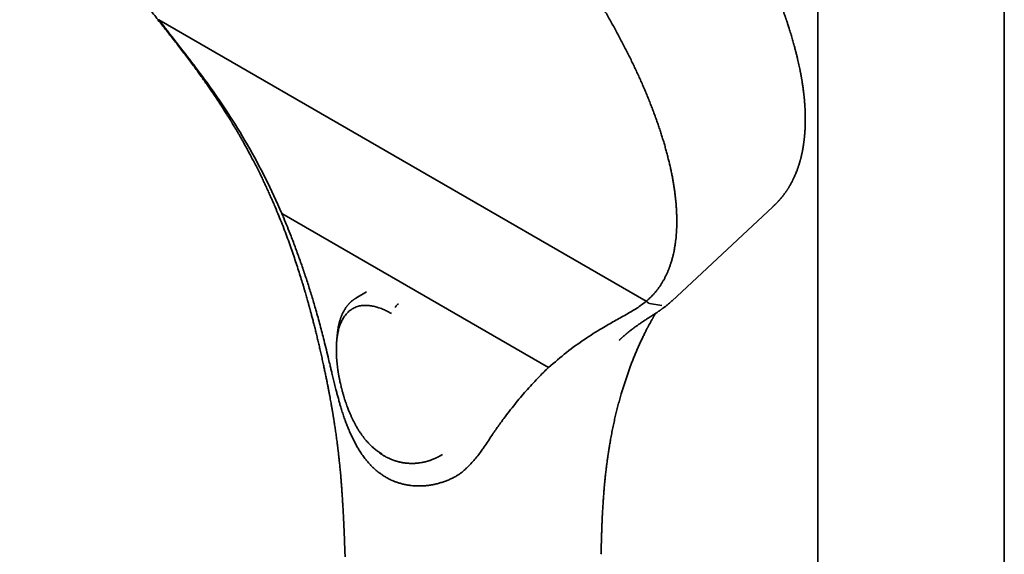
# Model space of a CAD drawing. Header units: millimetres. Extents: x 8 to 758, y 12 to 1622.
# Tile 6 of 17: x 521 to 637, y 539 to 602. Entities that reach past the tile are written whole.
import ezdxf

# ---------------------------------------------------------------- set-up
doc = ezdxf.new("R2010")
doc.units = ezdxf.units.MM

msp = doc.modelspace()

# ---------------------------------------------------------------- linework, layer by layer
at = {"color": 7, "linetype": 'Continuous', "lineweight": 35}
for p, q in [((615.06, 711.09), (615.06, 456.23)), ((636.96, 456.23), (636.96, 711.09)), ((594.89, 568.69), (537.59, 601.77)), ((597.88, 568.72), (609.77, 579.8)), ((609.78, 579.85), (609.75, 579.82)), ((552.05, 579.01), (583.41, 560.91)), ((562.01, 569.78), (560.76, 569.05)), ((595.26, 568.44), (596.73, 568.18)), ((597.88, 568.72), (597.92, 568.76)), ((558.5, 564.04), (558.5, 564.03)), ((591.7, 564.11), (591.71, 564.12)), ((570.6, 550.49), (570.94, 550.68)), ((570.63, 550.51), (570.6, 550.49))]:
    msp.add_line(p, q, dxfattribs=at)
for points, knots in [([(609.77, 579.8), (609.8, 579.83), (609.84, 579.87), (609.91, 579.93), (609.95, 579.98), (609.98, 580.01), (610.01, 580.03), (610.04, 580.06), (610.08, 580.1), (610.13, 580.15), (610.18, 580.2), (610.22, 580.24), (610.27, 580.29), (610.31, 580.34), (610.35, 580.39), (610.39, 580.42), (610.42, 580.46), (610.45, 580.49), (610.48, 580.52), (610.52, 580.56), (610.56, 580.61), (610.6, 580.66), (610.64, 580.7), (610.67, 580.75), (610.71, 580.78), (610.75, 580.84), (610.82, 580.92), (610.89, 581.01), (610.97, 581.11), (611.04, 581.2), (611.1, 581.29), (611.17, 581.38), (611.24, 581.48), (611.3, 581.56), (611.35, 581.64), (611.4, 581.71), (611.45, 581.79), (611.51, 581.87), (611.56, 581.95), (611.6, 582.02), (611.64, 582.08), (611.68, 582.14), (611.71, 582.2), (611.75, 582.27), (611.8, 582.35), (611.86, 582.45), (611.92, 582.57), (611.99, 582.69), (612.05, 582.81), (612.1, 582.92), (612.16, 583.05), (612.23, 583.19), (612.31, 583.36), (612.39, 583.54), (612.46, 583.72), (612.54, 583.9), (612.6, 584.06), (612.65, 584.2), (612.7, 584.34), (612.74, 584.47), (612.79, 584.62), (612.84, 584.77), (612.89, 584.93), (612.94, 585.09), (612.98, 585.24), (613.02, 585.38), (613.05, 585.49), (613.07, 585.6), (613.1, 585.71), (613.13, 585.84), (613.16, 585.96), (613.18, 586.06), (613.2, 586.16), (613.22, 586.25), (613.24, 586.35), (613.26, 586.45), (613.28, 586.56), (613.3, 586.68), (613.32, 586.8), (613.34, 586.93), (613.36, 587.07), (613.38, 587.2), (613.4, 587.33), (613.41, 587.44), (613.43, 587.54), (613.44, 587.64), (613.45, 587.74), (613.46, 587.83), (613.47, 587.92), (613.48, 588.02), (613.49, 588.12), (613.5, 588.25), (613.51, 588.37), (613.52, 588.49), (613.53, 588.59), (613.53, 588.7), (613.54, 588.81), (613.55, 588.91), (613.55, 588.98), (613.55, 589.04), (613.55, 589.09), (613.56, 589.13), (613.56, 589.19), (613.56, 589.25), (613.56, 589.33), (613.57, 589.42), (613.57, 589.54), (613.57, 589.66), (613.57, 589.8), (613.57, 589.94), (613.57, 590.07), (613.57, 590.19), (613.57, 590.3), (613.57, 590.4), (613.57, 590.48), (613.57, 590.54), (613.57, 590.6), (613.57, 590.66), (613.56, 590.74), (613.56, 590.82), (613.56, 590.92), (613.55, 591.19), (613.53, 591.5), (613.51, 591.83), (613.5, 592.01), (613.48, 592.19), (613.47, 592.35), (613.46, 592.49), (613.44, 592.61), (613.44, 592.7), (613.43, 592.78), (613.42, 592.85), (613.41, 592.94), (613.4, 593.04), (613.39, 593.15), (613.37, 593.27), (613.35, 593.43), (613.33, 593.64), (613.29, 593.88), (613.26, 594.12), (613.23, 594.31), (613.2, 594.47), (613.19, 594.57), (613.17, 594.68), (613.15, 594.78), (613.14, 594.87), (613.12, 594.95), (613.11, 595.02), (613.1, 595.08), (613.09, 595.13), (613.08, 595.19), (613.07, 595.28), (613.04, 595.4), (613.02, 595.53), (612.99, 595.67), (612.95, 595.88), (612.9, 596.15), (612.83, 596.48), (612.75, 596.81), (612.67, 597.16), (612.59, 597.52), (612.49, 597.89), (612.39, 598.29), (612.29, 598.66), (612.2, 598.99), (612.12, 599.27), (612.04, 599.56), (611.95, 599.86), (611.86, 600.15), (611.77, 600.44), (611.69, 600.71), (611.61, 600.95), (611.53, 601.18), (611.47, 601.38), (611.41, 601.55), (611.37, 601.67), (611.34, 601.75), (611.32, 601.82), (611.3, 601.87), (611.29, 601.91), (611.28, 601.94), (611.26, 601.98), (611.24, 602.05), (611.21, 602.14), (611.17, 602.25), (611.12, 602.39), (611.06, 602.55), (611, 602.74), (610.92, 602.94), (610.84, 603.16), (610.76, 603.39), (610.66, 603.64), (610.56, 603.9), (610.44, 604.22), (610.29, 604.59), (610.13, 605.01), (609.97, 605.4), (609.81, 605.78), (609.66, 606.13), (609.53, 606.44), (609.41, 606.71), (609.31, 606.95), (609.21, 607.17), (609.11, 607.38), (609.03, 607.57), (608.92, 607.8), (608.8, 608.08), (608.64, 608.41), (608.48, 608.76), (608.3, 609.13), (608.11, 609.53), (607.9, 609.95), (607.69, 610.38), (607.48, 610.8), (607.26, 611.23), (607.03, 611.67), (606.79, 612.12), (606.55, 612.58), (606.31, 613.02), (606.08, 613.45), (605.84, 613.89), (605.58, 614.34), (605.33, 614.79), (605.08, 615.22), (604.85, 615.62), (604.65, 615.96), (604.48, 616.25), (604.33, 616.49), (604.19, 616.73), (604.05, 616.97), (603.89, 617.22), (603.7, 617.54), (603.45, 617.94), (603.16, 618.41), (602.85, 618.9), (602.54, 619.39), (602.22, 619.89), (601.88, 620.41), (601.52, 620.95), (601.16, 621.49), (600.7, 622.17), (600.15, 622.97), (599.5, 623.9), (598.85, 624.81), (598.2, 625.7), (597.55, 626.57), (596.84, 627.5), (596.07, 628.5), (595.23, 629.57), (594.37, 630.64), (593.49, 631.7), (592.61, 632.75), (591.73, 633.77), (590.86, 634.77), (589.99, 635.74), (589.12, 636.7), (588.23, 637.65), (587.37, 638.55), (586.53, 639.42), (585.71, 640.26), (584.88, 641.09), (584.14, 641.82), (583.5, 642.44), (582.95, 642.96), (582.4, 643.48), (581.85, 643.99), (581.3, 644.49), (580.77, 644.98), (580.25, 645.45), (579.75, 645.89), (579.26, 646.32), (578.86, 646.67), (578.54, 646.95), (578.29, 647.17), (578.04, 647.37), (577.81, 647.58), (577.57, 647.77), (577.34, 647.97), (577.09, 648.18), (576.81, 648.41), (576.51, 648.66), (576.18, 648.93), (575.83, 649.22), (575.45, 649.52), (575.13, 649.77), (574.89, 649.97), (574.73, 650.09), (574.56, 650.23), (574.39, 650.36), (574.22, 650.49), (574.05, 650.62), (573.89, 650.75), (573.75, 650.86), (573.61, 650.96), (573.5, 651.05), (573.4, 651.12), (573.31, 651.19), (573.22, 651.26), (573.14, 651.32), (573.05, 651.39), (572.95, 651.47), (572.83, 651.56), (572.7, 651.66), (572.54, 651.77), (572.36, 651.9), (572.16, 652.06), (571.94, 652.22), (571.69, 652.4), (571.42, 652.59), (571.13, 652.81), (570.81, 653.04), (570.48, 653.27), (570.14, 653.51), (569.79, 653.76), (569.36, 654.05), (568.85, 654.4), (568.25, 654.8), (567.65, 655.19), (567.06, 655.57), (566.48, 655.94), (565.88, 656.32), (565.27, 656.69), (564.64, 657.06), (564.22, 657.31), (564, 657.43)], [0, 0, 0, 0, 0.0015718, 0.0028214, 0.0037489, 0.0043542, 0.0047817, 0.0052345, 0.0064082, 0.0077421, 0.0086533, 0.0096612, 0.0107659, 0.0119642, 0.0130546, 0.0139176, 0.0145647, 0.0152519, 0.0160845, 0.0170625, 0.0181792, 0.0192612, 0.0203938, 0.0213722, 0.0221999, 0.0230471, 0.0251151, 0.027487, 0.0296222, 0.031536, 0.0335585, 0.0357216, 0.0378158, 0.0397842, 0.0412575, 0.0428367, 0.0445219, 0.0463096, 0.048032, 0.0495966, 0.0509272, 0.0521253, 0.0533634, 0.0547128, 0.0561735, 0.058494, 0.0609198, 0.0634443, 0.0658613, 0.0680694, 0.0700969, 0.073221, 0.0764434, 0.0797668, 0.0832638, 0.0869507, 0.0897038, 0.0922175, 0.0946196, 0.097013, 0.0995686, 0.1023749, 0.1052712, 0.1080389, 0.1106634, 0.113053, 0.1147617, 0.1165482, 0.1185137, 0.1206583, 0.1229304, 0.1244226, 0.1259324, 0.1274599, 0.1290069, 0.130678, 0.1324983, 0.1344927, 0.136473, 0.1383303, 0.1407701, 0.1429589, 0.1448969, 0.1465882, 0.1481463, 0.1497877, 0.1513261, 0.1527615, 0.154094, 0.1554741, 0.157121, 0.1590354, 0.1611973, 0.1627072, 0.1643154, 0.1660221, 0.1677412, 0.1691888, 0.1703424, 0.171202, 0.1717163, 0.1723653, 0.1731944, 0.1742035, 0.1753927, 0.1767608, 0.1781799, 0.1803239, 0.1823786, 0.184344, 0.1862201, 0.1880069, 0.189638, 0.1910464, 0.1922321, 0.1930334, 0.1937651, 0.1946501, 0.1957022, 0.1969213, 0.1983074, 0.1998367, 0.2084784, 0.2110963, 0.213687, 0.2160713, 0.2182326, 0.2201708, 0.2218821, 0.2230084, 0.2239997, 0.2249843, 0.2261345, 0.227451, 0.2289338, 0.2305829, 0.2323984, 0.235539, 0.2387263, 0.2419029, 0.2450688, 0.24643, 0.2477892, 0.2491464, 0.2504904, 0.2516836, 0.2526849, 0.2536188, 0.2542863, 0.2548367, 0.2555218, 0.2567413, 0.2582441, 0.2600224, 0.2618845, 0.2637465, 0.2679023, 0.2720579, 0.2762131, 0.2804157, 0.2848318, 0.2894756, 0.294347, 0.299446, 0.3027675, 0.3061789, 0.3096801, 0.3132658, 0.3167277, 0.3201472, 0.323307, 0.3262072, 0.3288478, 0.331229, 0.3333507, 0.3344795, 0.3354901, 0.3362808, 0.3368424, 0.3371824, 0.3375463, 0.3380527, 0.3387017, 0.3397887, 0.3411291, 0.3427229, 0.34457, 0.3466705, 0.3490243, 0.3514756, 0.354152, 0.3570535, 0.3600823, 0.3630359, 0.3679202, 0.3725642, 0.3769679, 0.3811314, 0.3850546, 0.3887378, 0.3914632, 0.3940406, 0.3964697, 0.3987508, 0.4008838, 0.4029505, 0.4063031, 0.409893, 0.4137201, 0.4177844, 0.4220859, 0.4266244, 0.4314, 0.4357732, 0.4403277, 0.4450638, 0.4499811, 0.4548806, 0.4595812, 0.4640828, 0.4683854, 0.4735121, 0.4783245, 0.4828227, 0.4870067, 0.4908766, 0.4935935, 0.4961308, 0.4985481, 0.5010722, 0.5037252, 0.5065074, 0.5111399, 0.516091, 0.5213607, 0.5263349, 0.531563, 0.5370449, 0.5427373, 0.5484072, 0.5540199, 0.5639003, 0.5735985, 0.5831146, 0.5924486, 0.6016008, 0.6105853, 0.6219774, 0.6333691, 0.6447602, 0.6561508, 0.6675411, 0.6789312, 0.6896703, 0.7004094, 0.7111484, 0.7218875, 0.7326269, 0.7422421, 0.7519544, 0.7617634, 0.7716694, 0.7779456, 0.7842602, 0.7906132, 0.7970045, 0.8033383, 0.8094725, 0.8154058, 0.8211381, 0.8266694, 0.8319995, 0.8349027, 0.8377426, 0.8405191, 0.8432322, 0.8458819, 0.8484747, 0.8512155, 0.8543846, 0.8578299, 0.8615517, 0.8655501, 0.8698252, 0.8743774, 0.8761662, 0.8779945, 0.8798622, 0.8817694, 0.8837161, 0.8856301, 0.8873727, 0.8890875, 0.8905905, 0.8918817, 0.8929611, 0.8938287, 0.8949024, 0.8958779, 0.8968324, 0.8979572, 0.8992688, 0.9007672, 0.9024524, 0.904522, 0.9068176, 0.9093393, 0.9120871, 0.9150611, 0.9184625, 0.9221037, 0.9258674, 0.9297282, 0.9336859, 0.9377405, 0.9443082, 0.9511154, 0.9581624, 0.9646569, 0.9713427, 0.9782198, 0.9852883, 0.9925483, 1, 1, 1, 1]), ([(549.88, 643.91), (550.06, 643.81), (550.43, 643.59), (550.98, 643.26), (551.53, 642.93), (552.09, 642.58), (552.65, 642.23), (553.21, 641.87), (553.77, 641.51), (554.33, 641.13), (554.9, 640.75), (555.46, 640.36), (556.03, 639.97), (556.59, 639.57), (557.16, 639.16), (557.73, 638.74), (558.3, 638.32), (558.87, 637.89), (559.44, 637.45), (560.01, 637.01), (560.58, 636.57), (561.15, 636.11), (561.72, 635.65), (562.28, 635.19), (562.85, 634.72), (563.42, 634.24), (563.99, 633.75), (564.55, 633.26), (565.12, 632.77), (565.68, 632.27), (566.25, 631.76), (566.81, 631.25), (567.37, 630.74), (567.92, 630.22), (568.48, 629.69), (569.03, 629.16), (569.58, 628.63), (570.13, 628.09), (570.68, 627.55), (571.23, 627), (571.77, 626.45), (572.31, 625.89), (572.85, 625.33), (573.39, 624.77), (573.92, 624.2), (574.45, 623.63), (574.97, 623.06), (575.5, 622.48), (576.01, 621.9), (576.53, 621.32), (577.04, 620.74), (577.55, 620.15), (578.05, 619.56), (578.56, 618.96), (579.05, 618.36), (579.55, 617.76), (580.03, 617.17), (580.52, 616.56), (580.99, 615.96), (581.47, 615.36), (581.94, 614.75), (582.4, 614.14), (582.86, 613.53), (583.32, 612.92), (583.77, 612.31), (584.21, 611.69), (584.65, 611.08), (585.09, 610.46), (585.52, 609.85), (585.94, 609.23), (586.35, 608.62), (586.77, 608), (587.17, 607.39), (587.57, 606.77), (587.96, 606.16), (588.35, 605.54), (588.73, 604.93), (589.11, 604.31), (589.48, 603.7), (589.84, 603.09), (590.2, 602.48), (590.54, 601.87), (590.89, 601.26), (591.22, 600.65), (591.55, 600.05), (591.87, 599.45), (592.19, 598.85), (592.49, 598.25), (592.8, 597.65), (593.09, 597.05), (593.38, 596.46), (593.66, 595.87), (593.93, 595.28), (594.19, 594.7), (594.45, 594.12), (594.7, 593.54), (594.94, 592.97), (595.18, 592.39), (595.4, 591.82), (595.62, 591.26), (595.83, 590.7), (596.04, 590.14), (596.23, 589.58), (596.42, 589.03), (596.6, 588.49), (596.77, 587.95), (596.93, 587.41), (597.09, 586.88), (597.23, 586.35), (597.37, 585.83), (597.5, 585.31), (597.63, 584.8), (597.74, 584.29), (597.85, 583.79), (597.95, 583.29), (598.04, 582.8), (598.12, 582.31), (598.19, 581.83), (598.26, 581.36), (598.31, 580.89), (598.36, 580.42), (598.4, 579.97), (598.43, 579.52), (598.45, 579.07), (598.47, 578.63), (598.47, 578.2), (598.47, 577.78), (598.46, 577.36), (598.44, 576.95), (598.42, 576.54), (598.38, 576.14), (598.34, 575.75), (598.28, 575.36), (598.22, 574.99), (598.15, 574.61), (598.08, 574.25), (597.99, 573.9), (597.9, 573.55), (597.79, 573.21), (597.68, 572.87), (597.56, 572.55), (597.44, 572.23), (597.3, 571.92), (597.16, 571.62), (597.01, 571.33), (596.85, 571.04), (596.68, 570.76), (596.51, 570.49), (596.32, 570.23), (596.13, 569.98), (595.93, 569.73), (595.73, 569.5), (595.53, 569.28), (595.32, 569.08), (595.11, 568.88), (594.96, 568.75), (594.89, 568.69), (594.89, 568.69)], [0, 0, 0, 0, 0.006496, 0.012994, 0.019492, 0.025994, 0.032496, 0.038993, 0.045491, 0.051993, 0.058495, 0.064991, 0.071491, 0.07799, 0.084501, 0.091012, 0.097535, 0.104057, 0.110583, 0.11708, 0.123578, 0.13008, 0.136582, 0.143078, 0.149578, 0.156078, 0.162589, 0.1691, 0.175621, 0.182146, 0.188672, 0.19517, 0.201668, 0.20817, 0.214671, 0.221168, 0.227667, 0.234167, 0.240678, 0.247189, 0.253711, 0.260234, 0.266759, 0.273257, 0.279755, 0.286257, 0.292759, 0.299255, 0.305755, 0.312254, 0.318766, 0.325277, 0.331798, 0.338323, 0.344849, 0.351347, 0.357845, 0.364346, 0.370848, 0.377345, 0.383844, 0.390344, 0.396855, 0.403366, 0.409886, 0.41641, 0.422936, 0.429434, 0.435932, 0.442433, 0.448935, 0.455432, 0.461931, 0.468431, 0.474943, 0.481454, 0.487975, 0.4945, 0.501026, 0.507524, 0.514021, 0.520523, 0.527025, 0.533521, 0.540021, 0.546521, 0.553032, 0.559543, 0.566063, 0.572587, 0.579113, 0.585611, 0.592108, 0.59861, 0.605112, 0.611608, 0.618108, 0.624608, 0.631119, 0.637631, 0.644151, 0.650676, 0.657203, 0.6637, 0.670198, 0.6767, 0.683202, 0.689698, 0.696198, 0.702698, 0.709209, 0.71572, 0.72224, 0.728764, 0.73529, 0.741787, 0.748284, 0.754787, 0.761289, 0.767786, 0.774283, 0.780786, 0.787289, 0.793786, 0.800283, 0.80678, 0.813277, 0.819773, 0.826273, 0.832772, 0.839283, 0.845795, 0.852315, 0.858839, 0.865365, 0.871863, 0.878361, 0.884863, 0.891365, 0.897862, 0.90436, 0.910862, 0.917364, 0.923861, 0.930359, 0.936861, 0.943363, 0.949859, 0.956357, 0.962854, 0.969356, 0.975858, 0.98189, 0.987923, 0.993959, 0.999996, 1, 1, 1, 1]), ([(521.25, 634.99), (521.25, 634.97), (521.26, 634.9), (521.27, 634.79), (521.29, 634.66), (521.32, 634.51), (521.34, 634.36), (521.37, 634.16), (521.41, 633.92), (521.46, 633.63), (521.52, 633.31), (521.59, 632.96), (521.66, 632.59), (521.75, 632.19), (521.84, 631.78), (521.98, 631.18), (522.18, 630.4), (522.45, 629.43), (522.75, 628.43), (523.04, 627.53), (523.32, 626.74), (523.56, 626.05), (523.82, 625.37), (524.08, 624.7), (524.34, 624.03), (524.6, 623.4), (524.85, 622.81), (525.09, 622.25), (525.28, 621.81), (525.43, 621.5), (525.51, 621.31), (525.59, 621.14), (525.66, 620.99), (525.72, 620.86), (525.77, 620.75), (525.81, 620.66), (525.84, 620.59), (525.87, 620.53), (525.9, 620.46), (525.94, 620.39), (525.98, 620.31), (526.03, 620.2), (526.09, 620.07), (526.17, 619.9), (526.26, 619.71), (526.37, 619.5), (526.48, 619.26), (526.61, 619), (526.75, 618.72), (526.9, 618.41), (527.06, 618.1), (527.23, 617.78), (527.47, 617.31), (527.8, 616.68), (528.21, 615.92), (528.63, 615.16), (529.04, 614.43), (529.39, 613.82), (529.67, 613.34), (529.88, 612.99), (530.09, 612.64), (530.3, 612.28), (530.53, 611.9), (530.77, 611.5), (531.04, 611.07), (531.34, 610.59), (531.67, 610.07), (532.02, 609.52), (532.39, 608.95), (532.79, 608.35), (533.21, 607.71), (533.66, 607.05), (534.13, 606.37), (534.63, 605.65), (535.12, 604.97), (535.59, 604.32), (536.04, 603.7), (536.51, 603.07), (536.99, 602.42), (537.33, 601.98), (537.5, 601.76)], [0, 0, 0, 0, 0.002205, 0.006197, 0.010905, 0.016265, 0.021912, 0.027795, 0.037514, 0.047813, 0.058694, 0.070996, 0.083964, 0.0976, 0.111826, 0.126153, 0.158179, 0.190268, 0.222421, 0.254638, 0.276151, 0.297663, 0.318829, 0.33955, 0.359826, 0.379657, 0.396741, 0.413481, 0.429876, 0.436051, 0.441659, 0.446693, 0.451151, 0.455034, 0.458342, 0.460786, 0.462781, 0.464501, 0.466399, 0.468508, 0.47092, 0.473663, 0.477972, 0.482905, 0.488462, 0.494643, 0.501592, 0.509191, 0.517439, 0.526336, 0.535663, 0.544924, 0.554102, 0.576681, 0.598737, 0.62027, 0.641281, 0.661769, 0.671999, 0.682093, 0.692052, 0.702061, 0.712682, 0.723954, 0.735878, 0.749746, 0.764403, 0.779847, 0.79608, 0.8131, 0.830909, 0.849506, 0.868891, 0.889063, 0.910021, 0.927039, 0.944543, 0.962536, 0.98102, 1, 1, 1, 1]), ([(537.49, 601.76), (537.69, 601.51), (538.07, 601.03), (538.63, 600.32), (539.17, 599.63), (539.69, 598.96), (540.19, 598.32), (540.67, 597.7), (541.12, 597.09), (541.56, 596.51), (541.98, 595.93), (542.39, 595.37), (542.77, 594.84), (543.13, 594.33), (543.47, 593.85), (543.78, 593.39), (544.07, 592.97), (544.34, 592.57), (544.58, 592.2), (544.81, 591.86), (545.01, 591.54), (545.2, 591.25), (545.36, 590.99), (545.5, 590.77), (545.62, 590.58), (545.73, 590.41), (545.82, 590.27), (545.9, 590.15), (545.96, 590.05), (546.01, 589.96), (546.05, 589.9), (546.08, 589.85), (546.11, 589.8), (546.15, 589.73), (546.21, 589.64), (546.27, 589.53), (546.35, 589.39), (546.45, 589.23), (546.56, 589.05), (546.69, 588.83), (546.85, 588.57), (547.03, 588.26), (547.22, 587.92), (547.44, 587.54), (547.67, 587.13), (547.91, 586.69), (548.17, 586.21), (548.44, 585.7), (548.73, 585.16), (549.03, 584.58), (549.34, 583.96), (549.64, 583.36), (549.92, 582.77), (550.17, 582.22), (550.43, 581.66), (550.68, 581.11), (550.92, 580.56), (551.23, 579.86), (551.59, 579), (552, 577.99), (552.38, 577.02), (552.73, 576.06), (553.07, 575.14), (553.38, 574.25), (553.67, 573.38), (553.95, 572.53), (554.21, 571.7), (554.42, 571.05), (554.57, 570.54), (554.67, 570.19), (554.77, 569.85), (554.87, 569.52), (554.95, 569.22), (555.03, 568.94), (555.11, 568.68), (555.17, 568.46), (555.22, 568.28), (555.26, 568.13), (555.29, 568.02), (555.31, 567.95), (555.32, 567.89), (555.34, 567.83), (555.36, 567.75), (555.39, 567.64), (555.42, 567.52), (555.46, 567.38), (555.51, 567.21), (555.56, 567.01), (555.62, 566.78), (555.69, 566.54), (555.75, 566.28), (555.82, 566.02), (555.89, 565.75), (555.98, 565.39), (556.09, 564.94), (556.23, 564.38), (556.36, 563.81), (556.5, 563.23), (556.64, 562.62), (556.78, 562), (556.91, 561.4), (557.03, 560.83), (557.14, 560.3), (557.25, 559.79), (557.35, 559.29), (557.44, 558.82), (557.53, 558.38), (557.61, 557.96), (557.68, 557.57), (557.75, 557.21), (557.81, 556.87), (557.86, 556.59), (557.9, 556.35), (557.94, 556.15), (557.97, 555.97), (558, 555.81), (558.02, 555.68), (558.04, 555.58), (558.05, 555.52), (558.05, 555.47), (558.06, 555.41), (558.08, 555.32), (558.09, 555.22), (558.11, 555.11), (558.13, 554.99), (558.15, 554.88), (558.2, 554.6), (558.26, 554.16), (558.36, 553.54), (558.45, 552.88), (558.52, 552.37), (558.56, 552.03), (558.58, 551.87), (558.6, 551.74), (558.61, 551.62), (558.62, 551.53), (558.63, 551.47), (558.64, 551.41), (558.64, 551.37), (558.65, 551.33), (558.65, 551.29), (558.66, 551.24), (558.67, 551.16), (558.68, 551.06), (558.7, 550.94), (558.71, 550.79), (558.73, 550.62), (558.76, 550.4), (558.78, 550.17), (558.81, 549.9), (558.84, 549.61), (558.87, 549.3), (558.9, 548.98), (558.94, 548.63), (558.97, 548.26), (559, 547.87), (559.04, 547.45), (559.07, 547), (559.11, 546.52), (559.14, 546.01), (559.18, 545.47), (559.21, 544.92), (559.25, 544.34), (559.28, 543.74), (559.31, 543.1), (559.34, 542.44), (559.37, 541.73), (559.4, 541.01), (559.43, 540.25), (559.46, 539.47), (559.48, 538.95), (559.49, 538.68)], [0, 0, 0, 0, 0.013157, 0.02588, 0.038171, 0.050028, 0.061451, 0.072441, 0.082998, 0.093123, 0.103265, 0.11293, 0.122119, 0.130832, 0.139067, 0.146826, 0.153928, 0.16058, 0.166781, 0.172532, 0.177831, 0.18268, 0.187078, 0.190556, 0.193689, 0.196477, 0.198919, 0.200856, 0.202503, 0.203859, 0.204923, 0.205697, 0.20629, 0.207521, 0.209026, 0.210637, 0.212959, 0.215568, 0.218545, 0.221889, 0.226349, 0.231329, 0.23683, 0.242852, 0.249394, 0.256457, 0.264039, 0.272143, 0.280766, 0.28991, 0.299575, 0.309762, 0.31813, 0.326791, 0.335417, 0.343921, 0.352303, 0.360564, 0.376306, 0.391585, 0.406403, 0.420759, 0.434651, 0.448075, 0.461036, 0.473863, 0.486207, 0.498071, 0.503498, 0.508818, 0.514018, 0.51887, 0.523289, 0.52765, 0.531488, 0.534803, 0.537597, 0.539868, 0.541618, 0.542406, 0.543139, 0.544091, 0.545325, 0.546853, 0.548676, 0.550794, 0.553205, 0.55632, 0.559815, 0.563551, 0.567397, 0.571354, 0.575422, 0.5796, 0.587551, 0.595878, 0.604587, 0.613262, 0.622297, 0.631694, 0.641451, 0.649367, 0.657469, 0.665307, 0.672737, 0.679903, 0.686649, 0.692976, 0.698882, 0.704369, 0.709437, 0.714084, 0.717307, 0.720292, 0.723039, 0.725513, 0.727525, 0.729047, 0.729625, 0.730266, 0.731335, 0.732573, 0.73412, 0.735864, 0.737632, 0.739423, 0.741236, 0.750084, 0.75953, 0.769504, 0.780007, 0.782698, 0.78513, 0.787208, 0.788931, 0.790299, 0.791313, 0.79207, 0.792658, 0.793239, 0.793817, 0.794539, 0.795744, 0.797285, 0.799163, 0.801376, 0.804254, 0.807553, 0.811274, 0.815417, 0.819982, 0.824968, 0.830055, 0.835518, 0.841355, 0.847568, 0.854156, 0.861553, 0.869372, 0.877614, 0.886278, 0.895364, 0.904872, 0.914802, 0.925154, 0.936455, 0.948224, 0.96046, 0.973166, 0.986345, 1, 1, 1, 1]), ([(537.5, 601.76), (537.5, 601.75), (537.51, 601.75), (537.54, 601.75), (537.57, 601.76), (537.59, 601.77)], [0, 0, 0, 0, 0.282211, 0.692977, 1, 1, 1, 1]), ([(552.05, 579.01), (551.43, 580.38), (550.19, 583.13), (548.04, 587.1), (545.87, 590.63), (543.74, 593.74), (541.72, 596.46), (539.64, 599.12), (538.27, 600.89), (537.59, 601.77)], [0, 0, 0, 0, 0.166662, 0.333325, 0.499985, 0.624991, 0.749997, 0.875002, 1, 1, 1, 1]), ([(552.05, 579.01), (552.13, 578.84), (552.35, 578.31), (552.71, 577.42), (553.18, 576.23), (553.68, 574.92), (554.2, 573.48), (554.7, 572.04), (555.17, 570.59), (555.63, 569.13), (556, 567.86), (556.31, 566.77), (556.56, 565.88), (556.79, 564.98), (556.94, 564.38), (557.02, 564.08)], [0, 0, 0, 0, 0.036281, 0.108843, 0.181419, 0.27821, 0.37501, 0.471802, 0.56887, 0.665945, 0.763012, 0.822245, 0.881478, 0.940739, 1, 1, 1, 1]), ([(558.5, 564.04), (558.51, 564.1), (558.52, 564.23), (558.54, 564.43), (558.58, 564.66), (558.62, 564.89), (558.67, 565.14), (558.73, 565.39), (558.8, 565.63), (558.88, 565.87), (558.96, 566.09), (559.06, 566.31), (559.17, 566.52), (559.29, 566.74), (559.44, 566.96), (559.62, 567.19), (559.83, 567.41), (560.06, 567.61), (560.3, 567.78), (560.55, 567.92), (560.8, 568.03), (561.05, 568.11), (561.3, 568.16), (561.55, 568.2), (561.8, 568.21), (562.06, 568.21), (562.32, 568.19), (562.58, 568.15), (562.84, 568.1), (563.09, 568.04), (563.34, 567.97), (563.61, 567.88), (563.88, 567.77), (564.13, 567.67), (564.36, 567.56), (564.57, 567.45), (564.76, 567.35), (564.87, 567.28), (564.93, 567.25)], [0, 0, 0, 0, 0.0145846, 0.034605, 0.0551288, 0.0772635, 0.1010287, 0.1264508, 0.1535253, 0.1773257, 0.2022411, 0.2282713, 0.2554264, 0.2837565, 0.3135191, 0.3502242, 0.388309, 0.4273894, 0.4671095, 0.5034245, 0.5384935, 0.5723764, 0.6051173, 0.6367442, 0.6672701, 0.6966928, 0.7277635, 0.7574397, 0.7856636, 0.812364, 0.8375672, 0.8676245, 0.8953832, 0.920871, 0.9440958, 0.9650472, 0.9836968, 1, 1, 1, 1]), ([(560.76, 569.05), (560.73, 569.03), (560.67, 568.99), (560.59, 568.94), (560.53, 568.9), (560.48, 568.87), (560.44, 568.84), (560.38, 568.79), (560.3, 568.73), (560.22, 568.66), (560.15, 568.6), (560.1, 568.55), (560.05, 568.5), (560, 568.45), (559.96, 568.41), (559.92, 568.37), (559.89, 568.33), (559.84, 568.27), (559.79, 568.21), (559.73, 568.14), (559.68, 568.07), (559.63, 568.01), (559.57, 567.92), (559.49, 567.8), (559.4, 567.66), (559.33, 567.52), (559.26, 567.4), (559.19, 567.27), (559.14, 567.15), (559.09, 567.04), (559.06, 566.95), (559.02, 566.86), (559, 566.8), (558.98, 566.75), (558.97, 566.71), (558.95, 566.66), (558.93, 566.59), (558.9, 566.5), (558.86, 566.38), (558.82, 566.23), (558.78, 566.06), (558.73, 565.86), (558.69, 565.63), (558.64, 565.38), (558.61, 565.13), (558.59, 564.96), (558.58, 564.88)], [0, 0, 0, 0, 0.024243, 0.044613, 0.061123, 0.074242, 0.086613, 0.098673, 0.12623, 0.155156, 0.170604, 0.186278, 0.202159, 0.217964, 0.231655, 0.242833, 0.253434, 0.269209, 0.288713, 0.309295, 0.328019, 0.344888, 0.360424, 0.39788, 0.436872, 0.466352, 0.497542, 0.528963, 0.557128, 0.577703, 0.598513, 0.61816, 0.633974, 0.641228, 0.649098, 0.659441, 0.672256, 0.693185, 0.7185, 0.748191, 0.782247, 0.820649, 0.863377, 0.910399, 0.96168, 1, 1, 1, 1]), ([(565.36, 567.95), (565.38, 568), (565.44, 568.09), (565.54, 568.21), (565.65, 568.31), (565.72, 568.36), (565.76, 568.39)], [0, 0, 0, 0, 0.24751, 0.500016, 0.752514, 1, 1, 1, 1]), ([(594.89, 568.69), (594.52, 568.41), (593.8, 567.86), (592.53, 567.13), (591.16, 566.37), (589.53, 565.43), (587.63, 564.25), (585.51, 562.73), (584.11, 561.52), (583.41, 560.91)], [0, 0, 0, 0, 0.124998, 0.250003, 0.375009, 0.500015, 0.666675, 0.833338, 1, 1, 1, 1]), ([(591.7, 564.11), (591.71, 564.12), (591.72, 564.13), (591.75, 564.16), (591.8, 564.21), (591.85, 564.26), (591.92, 564.31), (591.98, 564.37), (592.05, 564.43), (592.13, 564.51), (592.22, 564.58), (592.31, 564.67), (592.4, 564.74), (592.47, 564.8), (592.53, 564.85), (592.57, 564.88), (592.61, 564.92), (592.65, 564.95), (592.71, 565), (592.78, 565.05), (592.87, 565.13), (592.97, 565.21), (593.09, 565.3), (593.22, 565.4), (593.36, 565.5), (593.51, 565.61), (593.67, 565.73), (593.85, 565.86), (594.02, 565.98), (594.19, 566.1), (594.37, 566.22), (594.54, 566.34), (594.73, 566.46), (594.92, 566.59), (595.12, 566.72), (595.33, 566.85), (595.53, 566.98), (595.72, 567.11), (595.9, 567.22), (596.07, 567.33), (596.21, 567.43), (596.33, 567.51), (596.42, 567.57), (596.51, 567.63), (596.59, 567.69), (596.67, 567.75), (596.76, 567.8), (596.85, 567.87), (596.96, 567.95), (597.08, 568.04), (597.21, 568.14), (597.35, 568.25), (597.44, 568.33), (597.49, 568.37)], [0, 0, 0, 0, 0.004969, 0.012117, 0.021464, 0.03302, 0.043653, 0.055653, 0.068022, 0.079695, 0.098811, 0.115711, 0.130393, 0.14286, 0.153147, 0.161288, 0.167354, 0.173223, 0.183714, 0.195756, 0.211623, 0.229565, 0.249582, 0.271671, 0.295805, 0.321492, 0.349146, 0.378766, 0.410352, 0.437533, 0.466018, 0.495807, 0.526903, 0.559305, 0.593013, 0.626651, 0.661585, 0.694347, 0.724936, 0.753353, 0.779599, 0.797017, 0.813326, 0.828526, 0.842618, 0.8558, 0.870024, 0.885787, 0.904903, 0.925883, 0.948725, 0.97343, 1, 1, 1, 1]), ([(594.89, 568.69), (594.91, 568.66), (594.96, 568.6), (595.05, 568.53), (595.16, 568.46), (595.23, 568.45), (595.26, 568.44)], [0, 0, 0, 0, 0.213872, 0.500012, 0.786141, 1, 1, 1, 1]), ([(597.49, 568.37), (597.56, 568.44), (597.71, 568.56), (597.85, 568.69), (597.92, 568.76)], [0, 0, 0, 0, 0.500156, 1, 1, 1, 1]), ([(589.56, 538.96), (589.57, 539.1), (589.57, 539.38), (589.59, 539.79), (589.6, 540.16), (589.61, 540.52), (589.62, 540.85), (589.63, 541.15), (589.64, 541.44), (589.65, 541.71), (589.66, 541.96), (589.66, 542.18), (589.67, 542.38), (589.68, 542.56), (589.69, 542.73), (589.69, 542.87), (589.7, 543.01), (589.71, 543.15), (589.71, 543.31), (589.72, 543.48), (589.73, 543.66), (589.74, 543.87), (589.76, 544.12), (589.77, 544.4), (589.79, 544.71), (589.81, 545.01), (589.83, 545.3), (589.85, 545.58), (589.87, 545.84), (589.89, 546.09), (589.91, 546.32), (589.92, 546.54), (589.94, 546.72), (589.95, 546.87), (589.96, 546.98), (589.97, 547.1), (589.99, 547.24), (590, 547.39), (590.02, 547.58), (590.04, 547.78), (590.06, 547.99), (590.08, 548.2), (590.11, 548.44), (590.14, 548.69), (590.17, 548.95), (590.2, 549.19), (590.23, 549.42), (590.26, 549.65), (590.28, 549.86), (590.31, 550.02), (590.32, 550.15), (590.34, 550.27), (590.36, 550.39), (590.38, 550.51), (590.39, 550.62), (590.4, 550.7), (590.42, 550.78), (590.43, 550.85), (590.44, 550.95), (590.46, 551.06), (590.48, 551.19), (590.5, 551.33), (590.55, 551.63), (590.62, 552.06), (590.73, 552.68), (590.85, 553.32), (590.99, 554), (591.13, 554.66), (591.28, 555.3), (591.43, 555.94), (591.6, 556.57), (591.76, 557.19), (591.97, 557.93), (592.23, 558.77), (592.54, 559.71), (592.86, 560.64), (593.15, 561.4), (593.39, 562.02), (593.58, 562.49), (593.78, 562.95), (593.99, 563.42), (594.2, 563.89), (594.38, 564.28), (594.53, 564.58), (594.63, 564.79), (594.74, 565), (594.83, 565.18), (594.92, 565.36), (594.99, 565.5), (595.05, 565.61), (595.1, 565.7), (595.15, 565.79), (595.2, 565.89), (595.26, 566), (595.33, 566.13), (595.4, 566.25), (595.47, 566.38), (595.53, 566.49), (595.59, 566.59), (595.64, 566.67), (595.68, 566.76), (595.74, 566.85), (595.79, 566.95), (595.86, 567.06), (595.93, 567.17), (595.97, 567.25), (595.99, 567.29), (596, 567.29)], [0, 0, 0, 0, 0.012842, 0.0249491, 0.0363241, 0.0469688, 0.0568831, 0.0660665, 0.0745176, 0.0829657, 0.0905226, 0.0972242, 0.1033246, 0.1088687, 0.1138548, 0.1182812, 0.1223246, 0.1266804, 0.13142, 0.13656, 0.1423104, 0.1486742, 0.1556548, 0.1655372, 0.1753097, 0.184709, 0.1937326, 0.2023779, 0.2106364, 0.2184285, 0.2259151, 0.2328781, 0.2393719, 0.2430624, 0.2466576, 0.2502797, 0.2544438, 0.2596158, 0.2654929, 0.2720791, 0.2791383, 0.285896, 0.292291, 0.3016016, 0.3100017, 0.3174835, 0.3247376, 0.3324348, 0.3405785, 0.3445735, 0.348669, 0.3528653, 0.3569669, 0.3605523, 0.3643452, 0.3672724, 0.3693768, 0.3717111, 0.3747172, 0.3783255, 0.3825863, 0.3875022, 0.3929168, 0.4120864, 0.4307824, 0.4542305, 0.4771555, 0.4996201, 0.5217283, 0.5438195, 0.5659092, 0.5879998, 0.6100941, 0.6448105, 0.6795343, 0.714257, 0.7489855, 0.7677365, 0.786492, 0.8052474, 0.8241306, 0.8437415, 0.864153, 0.8733872, 0.8827591, 0.8917282, 0.9000314, 0.9076678, 0.9146366, 0.9189535, 0.9229673, 0.9269111, 0.9314802, 0.9367207, 0.9426327, 0.9492161, 0.9550027, 0.960313, 0.9650768, 0.969294, 0.973105, 0.9772074, 0.9825385, 0.9883473, 0.9941113, 0.9997073, 1, 1, 1, 1]), ([(558.57, 564.77), (558.56, 564.67), (558.54, 564.42), (558.52, 564.18), (558.5, 564.04)], [0, 0, 0, 0, 0.444911, 1, 1, 1, 1]), ([(564.31, 548), (564.2, 548.07), (563.97, 548.21), (563.63, 548.44), (563.31, 548.69), (562.99, 548.96), (562.68, 549.25), (562.38, 549.56), (562.09, 549.89), (561.84, 550.19), (561.58, 550.54), (561.36, 550.87), (561.11, 551.26), (560.88, 551.63), (560.63, 552.08), (560.4, 552.55), (560.17, 553.03), (559.95, 553.53), (559.74, 554.04), (559.54, 554.57), (559.38, 555.01), (559.22, 555.48), (559.1, 555.86), (558.97, 556.29), (558.85, 556.67), (558.75, 557.06), (558.64, 557.46), (558.53, 557.87), (558.4, 558.39), (558.26, 558.97), (558.1, 559.6), (557.96, 560.18), (557.83, 560.7), (557.7, 561.26), (557.52, 562.02), (557.29, 563), (557.11, 563.72), (557.02, 564.08)], [0, 0, 0, 0, 0.025488, 0.051098, 0.076708, 0.102713, 0.128718, 0.155122, 0.181526, 0.208052, 0.225159, 0.259428, 0.276592, 0.305769, 0.335063, 0.364358, 0.394041, 0.423724, 0.453792, 0.48386, 0.514037, 0.529823, 0.561445, 0.57729, 0.600672, 0.624056, 0.639691, 0.664874, 0.69006, 0.72378, 0.757505, 0.791224, 0.816616, 0.842008, 0.881491, 0.940745, 1, 1, 1, 1]), ([(558.51, 564.04), (558.5, 563.92), (558.48, 563.69), (558.46, 563.36), (558.46, 563.03), (558.46, 562.69), (558.47, 562.35), (558.49, 562), (558.52, 561.63), (558.56, 561.25), (558.6, 560.89), (558.64, 560.61), (558.67, 560.42), (558.69, 560.31), (558.7, 560.23), (558.71, 560.17), (558.72, 560.12), (558.73, 560.04), (558.75, 559.92), (558.78, 559.78), (558.82, 559.6), (558.86, 559.39), (558.91, 559.15), (558.97, 558.87), (559.05, 558.56), (559.13, 558.22), (559.23, 557.87), (559.33, 557.53), (559.43, 557.19), (559.54, 556.87), (559.65, 556.55), (559.75, 556.27), (559.85, 556.01), (559.94, 555.78), (560.03, 555.58), (560.11, 555.39), (560.18, 555.23), (560.24, 555.09), (560.29, 555), (560.32, 554.92), (560.36, 554.86), (560.4, 554.77), (560.45, 554.67), (560.51, 554.55), (560.58, 554.41), (560.67, 554.24), (560.77, 554.07), (560.87, 553.88), (560.97, 553.71), (561.07, 553.55), (561.17, 553.39), (561.27, 553.25), (561.37, 553.11), (561.46, 552.97), (561.55, 552.85), (561.63, 552.75), (561.69, 552.67), (561.74, 552.61), (561.79, 552.54), (561.86, 552.46), (561.93, 552.37), (562.03, 552.26), (562.13, 552.14), (562.26, 552.01), (562.39, 551.87), (562.52, 551.74), (562.63, 551.64), (562.7, 551.58), (562.73, 551.55)], [0, 0, 0, 0, 0.027616, 0.05419, 0.08076, 0.107378, 0.134064, 0.160772, 0.190988, 0.219435, 0.246121, 0.271053, 0.281517, 0.289548, 0.29513, 0.2984, 0.302169, 0.307558, 0.315986, 0.326663, 0.339586, 0.354758, 0.372558, 0.392704, 0.415202, 0.440058, 0.466453, 0.491609, 0.515301, 0.540444, 0.563691, 0.585037, 0.604487, 0.622029, 0.63765, 0.651341, 0.664861, 0.675711, 0.683872, 0.687785, 0.693131, 0.699925, 0.708169, 0.717869, 0.72903, 0.742668, 0.757993, 0.773537, 0.788379, 0.802517, 0.815947, 0.828668, 0.841839, 0.854148, 0.865556, 0.875249, 0.882886, 0.88773, 0.894006, 0.901828, 0.911201, 0.922132, 0.934626, 0.948268, 0.965176, 0.979424, 0.991021, 1, 1, 1, 1]), ([(558.46, 563.08), (558.46, 563.08), (558.46, 563.09), (558.46, 563.12), (558.46, 563.15), (558.46, 563.18), (558.46, 563.22), (558.46, 563.26), (558.46, 563.29), (558.46, 563.33), (558.47, 563.39), (558.47, 563.49), (558.47, 563.64), (558.48, 563.82), (558.49, 563.94), (558.5, 564)], [0, 0, 0, 0, 0.007341, 0.043024, 0.078751, 0.11452, 0.150332, 0.186927, 0.229923, 0.270015, 0.294009, 0.434923, 0.599781, 0.788229, 1, 1, 1, 1]), ([(583.4, 560.91), (583.32, 560.83), (583.06, 560.58), (582.63, 560.15), (582.05, 559.57), (581.43, 558.9), (580.75, 558.15), (580.09, 557.38), (579.43, 556.58), (578.78, 555.76), (578.22, 555.03), (577.76, 554.39), (577.38, 553.86), (577, 553.32), (576.75, 552.95), (576.63, 552.76)], [0, 0, 0, 0, 0.036281, 0.108843, 0.181419, 0.27821, 0.37501, 0.471802, 0.56887, 0.665945, 0.763013, 0.822246, 0.881479, 0.940739, 1, 1, 1, 1]), ([(576.63, 552.76), (576.48, 552.54), (576.18, 552.09), (575.78, 551.48), (575.38, 550.92), (574.98, 550.4), (574.52, 549.86), (574.1, 549.42), (573.76, 549.09), (573.52, 548.87), (573.32, 548.69), (573.14, 548.55), (572.96, 548.41), (572.71, 548.25), (572.4, 548.06), (572.01, 547.86), (571.6, 547.68), (571.18, 547.52), (570.75, 547.38), (570.31, 547.25), (569.86, 547.15), (569.4, 547.07), (568.92, 547.02), (568.46, 546.99), (568.04, 546.99), (567.64, 547), (567.24, 547.04), (566.85, 547.09), (566.45, 547.17), (566.06, 547.27), (565.66, 547.39), (565.32, 547.51), (564.95, 547.67), (564.63, 547.82), (564.39, 547.96), (564.31, 548)], [0, 0, 0, 0, 0.059244, 0.118485, 0.157992, 0.208384, 0.258848, 0.309534, 0.33492, 0.360305, 0.375878, 0.391477, 0.407075, 0.422708, 0.451762, 0.480993, 0.510227, 0.539885, 0.569541, 0.599617, 0.629692, 0.659899, 0.691653, 0.723407, 0.748968, 0.774624, 0.800279, 0.826279, 0.852278, 0.878644, 0.90501, 0.931503, 0.948592, 0.982838, 1, 1, 1, 1]), ([(563.82, 550.75), (563.72, 550.81), (563.52, 550.93), (563.21, 551.15), (562.94, 551.36), (562.77, 551.51), (562.7, 551.58)], [0, 0, 0, 0, 0.256857, 0.525116, 0.804623, 1, 1, 1, 1]), ([(562.73, 551.55), (562.77, 551.51), (562.85, 551.45), (562.92, 551.38), (562.96, 551.34)], [0, 0, 0, 0, 0.513325, 1, 1, 1, 1]), ([(562.94, 551.36), (562.95, 551.35), (562.98, 551.33), (563.02, 551.29), (563.08, 551.23), (563.16, 551.17), (563.25, 551.1), (563.32, 551.04), (563.36, 551.01), (563.37, 551.01)], [0, 0, 0, 0, 0.075359, 0.182948, 0.323406, 0.49697, 0.703687, 0.94346, 1, 1, 1, 1]), ([(563.4, 550.99), (563.43, 550.96), (563.51, 550.9), (563.66, 550.79), (563.84, 550.67), (564, 550.57), (564.11, 550.51), (564.14, 550.49)], [0, 0, 0, 0, 0.12735, 0.350142, 0.599587, 0.874517, 1, 1, 1, 1]), ([(564.14, 550.49), (564.17, 550.47), (564.26, 550.41), (564.43, 550.33), (564.61, 550.24), (564.77, 550.17), (564.91, 550.11), (565.03, 550.06), (565.12, 550.03), (565.2, 550), (565.28, 549.97), (565.38, 549.94), (565.49, 549.91), (565.63, 549.87), (565.78, 549.83), (565.94, 549.79), (566.12, 549.75), (566.27, 549.73), (566.4, 549.71), (566.51, 549.69), (566.63, 549.68), (566.74, 549.67), (566.84, 549.66), (566.94, 549.65), (567.01, 549.65), (567.07, 549.64), (567.12, 549.64), (567.19, 549.64), (567.29, 549.64), (567.43, 549.64), (567.59, 549.64), (567.77, 549.65), (567.98, 549.67), (568.21, 549.7), (568.41, 549.73), (568.58, 549.76), (568.7, 549.78), (568.83, 549.81), (568.96, 549.84), (569.07, 549.87), (569.18, 549.9), (569.26, 549.92), (569.35, 549.95), (569.45, 549.98), (569.58, 550.03), (569.74, 550.09), (569.92, 550.16), (570.13, 550.25), (570.36, 550.36), (570.52, 550.44), (570.6, 550.49)], [0, 0, 0, 0, 0.014526, 0.048846, 0.079095, 0.105309, 0.127514, 0.14573, 0.15997, 0.170241, 0.182753, 0.197592, 0.215101, 0.235278, 0.258123, 0.282778, 0.308369, 0.3349, 0.350904, 0.367235, 0.383893, 0.400879, 0.416624, 0.429705, 0.4417, 0.449989, 0.456256, 0.463394, 0.480131, 0.500436, 0.524273, 0.551626, 0.582618, 0.617364, 0.655851, 0.673928, 0.692722, 0.712234, 0.73241, 0.751205, 0.76729, 0.781029, 0.793218, 0.807865, 0.829228, 0.854855, 0.884746, 0.918898, 0.957315, 1, 1, 1, 1])]:
    msp.add_open_spline(points, degree=3, knots=knots, dxfattribs=at)

doc.saveas('drawing.dxf')
